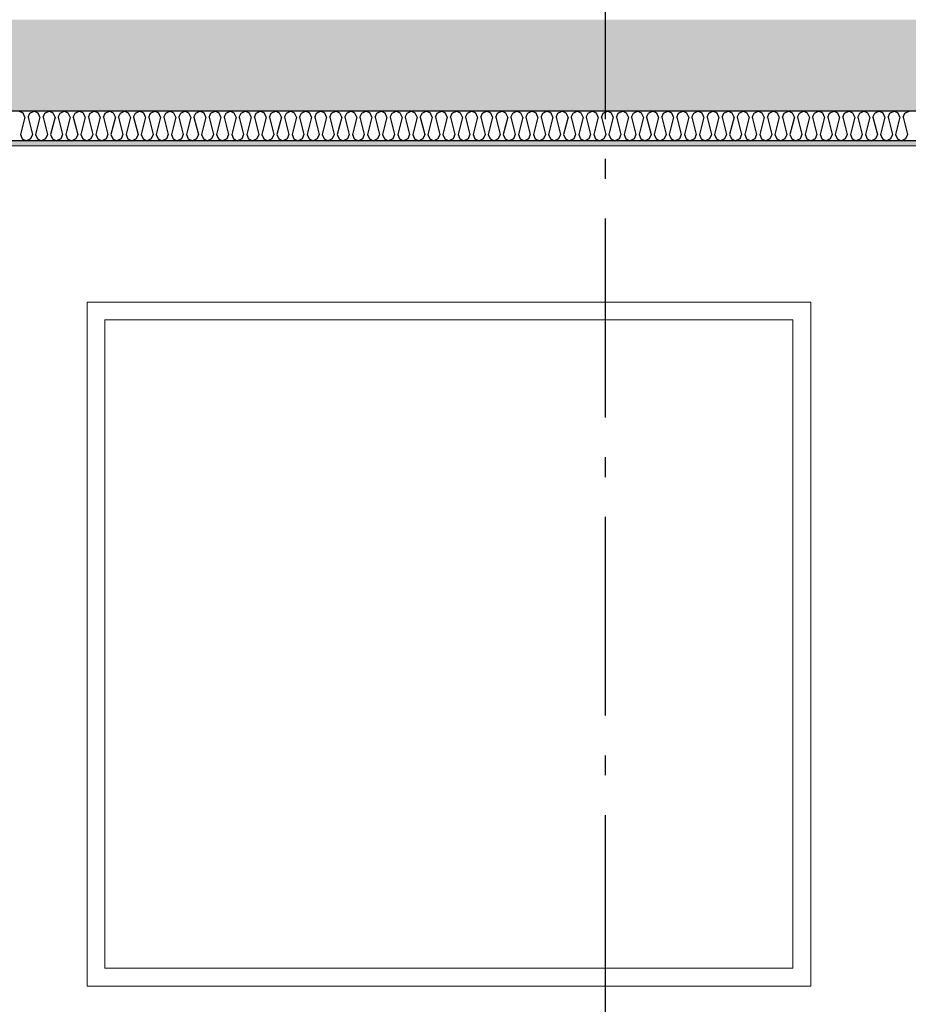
# Model space of a CAD drawing. Header units: millimetres. Extents: x -8544 to 51179, y -2070 to 23603.
# Tile 51 of 174: x 6945 to 9179, y 4374 to 6850. Entities that reach past the tile are written whole.
import ezdxf
from ezdxf.enums import TextEntityAlignment as Align

# ---------------------------------------------------------------- set-up
doc = ezdxf.new("R2010")
doc.units = ezdxf.units.MM
doc.header["$LTSCALE"] = 0.5
doc.header["$MEASUREMENT"] = 0
doc.linetypes.add('Akselinje', pattern=[1500, 1000, -200, 100, -200])
doc.linetypes.add('PLINE', pattern=[0])
doc.layers.add('236- Innvendig kledning og overflate(Nye konstruksjoner)', color=7, linetype='Continuous', lineweight=0)
doc.layers.add('244- Vinduer_ dører_ foldevegger(Nye konstruksjoner)', color=7, linetype='Continuous', lineweight=0)
for name, color, linetype in [('251- Frittbærende dekker', 7, 'Continuous'), ('251- Frittbærende dekker (Skravur)', 7, 'Continuous'), ('256- Faste himlinger og overflatebehandling (Skravur)(Nye konstruksjoner)', 7, 'Continuous'), ('256- Faste himlinger og overflatebehandling(Nye konstruksjoner)', 7, 'Continuous'), ('82-- Modullinjer', 7, 'Continuous')]:
    doc.layers.add(name, color=color, linetype=linetype)
doc.styles.add('GENERATED_STYLE_1', font='arial.ttf')

# ---------------------------------------------------------------- blocks, each defined once
blk = doc.blocks.new('*X70')
at = {"layer": '256- Faste himlinger og overflatebehandling (Skravur)(Nye konstruksjoner)', "linetype": 'PLINE'}
for p, q in [((6953.3, 6615.1), (6942.9, 6620)), ((6957.9, 6604.9), (6953.3, 6615.1)), ((6965.9, 6604.9), (6970.5, 6615.1)), ((6970.5, 6615.1), (6980.9, 6620)), ((6991.2, 6615.1), (6980.9, 6620)), ((6995.9, 6604.9), (6991.2, 6615.1)), ((7003.8, 6604.9), (7008.4, 6615.1)), ((7008.4, 6615.1), (7018.8, 6620)), ((7029.2, 6615.1), (7018.8, 6620)), ((7033.8, 6604.9), (7029.2, 6615.1)), ((7041.8, 6604.9), (7046.4, 6615.1)), ((7046.4, 6615.1), (7056.7, 6620)), ((7067.1, 6615.1), (7056.7, 6620)), ((7071.7, 6604.9), (7067.1, 6615.1)), ((7079.7, 6604.9), (7084.3, 6615.1)), ((7084.3, 6615.1), (7094.7, 6620)), ((7105, 6615.1), (7094.7, 6620)), ((7109.7, 6604.9), (7105, 6615.1)), ((7117.6, 6604.9), (7122.3, 6615.1)), ((7122.3, 6615.1), (7132.6, 6620)), ((7143, 6615.1), (7132.6, 6620)), ((7147.6, 6604.9), (7143, 6615.1)), ((7155.6, 6604.9), (7160.2, 6615.1)), ((7160.2, 6615.1), (7170.6, 6620)), ((7180.9, 6615.1), (7170.6, 6620)), ((7185.5, 6604.9), (7180.9, 6615.1)), ((7193.5, 6604.9), (7198.1, 6615.1)), ((7198.1, 6615.1), (7208.5, 6620)), ((7218.9, 6615.1), (7208.5, 6620)), ((7223.5, 6604.9), (7218.9, 6615.1)), ((7231.5, 6604.9), (7236.1, 6615.1)), ((7236.1, 6615.1), (7246.4, 6620)), ((7256.8, 6615.1), (7246.4, 6620)), ((7261.4, 6604.9), (7256.8, 6615.1)), ((7269.4, 6604.9), (7274, 6615.1)), ((7274, 6615.1), (7284.4, 6620)), ((7294.7, 6615.1), (7284.4, 6620)), ((7299.4, 6604.9), (7294.7, 6615.1)), ((7307.3, 6604.9), (7312, 6615.1)), ((7312, 6615.1), (7322.3, 6620)), ((7332.7, 6615.1), (7322.3, 6620)), ((7337.3, 6604.9), (7332.7, 6615.1)), ((7345.3, 6604.9), (7349.9, 6615.1)), ((7349.9, 6615.1), (7360.3, 6620)), ((7370.6, 6615.1), (7360.3, 6620)), ((7375.2, 6604.9), (7370.6, 6615.1)), ((7383.2, 6604.9), (7387.8, 6615.1)), ((7387.8, 6615.1), (7398.2, 6620)), ((7408.6, 6615.1), (7398.2, 6620)), ((7413.2, 6604.9), (7408.6, 6615.1)), ((7421.2, 6604.9), (7425.8, 6615.1)), ((7425.8, 6615.1), (7436.1, 6620)), ((7446.5, 6615.1), (7436.1, 6620)), ((7451.1, 6604.9), (7446.5, 6615.1)), ((7459.1, 6604.9), (7463.7, 6615.1)), ((7463.7, 6615.1), (7474.1, 6620)), ((7484.4, 6615.1), (7474.1, 6620)), ((7489.1, 6604.9), (7484.4, 6615.1)), ((7497, 6604.9), (7501.7, 6615.1)), ((7501.7, 6615.1), (7512, 6620)), ((7522.4, 6615.1), (7512, 6620)), ((7527, 6604.9), (7522.4, 6615.1)), ((7535, 6604.9), (7539.6, 6615.1)), ((7539.6, 6615.1), (7550, 6620)), ((7560.3, 6615.1), (7550, 6620)), ((7564.9, 6604.9), (7560.3, 6615.1)), ((7572.9, 6604.9), (7577.5, 6615.1)), ((7577.5, 6615.1), (7587.9, 6620)), ((7598.3, 6615.1), (7587.9, 6620)), ((7602.9, 6604.9), (7598.3, 6615.1)), ((7610.9, 6604.9), (7615.5, 6615.1)), ((7615.5, 6615.1), (7625.8, 6620)), ((7636.2, 6615.1), (7625.8, 6620)), ((7640.8, 6604.9), (7636.2, 6615.1)), ((7648.8, 6604.9), (7653.4, 6615.1)), ((7653.4, 6615.1), (7663.8, 6620)), ((7674.1, 6615.1), (7663.8, 6620)), ((7678.8, 6604.9), (7674.1, 6615.1)), ((7686.7, 6604.9), (7691.4, 6615.1)), ((7691.4, 6615.1), (7701.7, 6620)), ((7712.1, 6615.1), (7701.7, 6620)), ((7716.7, 6604.9), (7712.1, 6615.1)), ((7724.7, 6604.9), (7729.3, 6615.1)), ((7729.3, 6615.1), (7739.7, 6620)), ((7750, 6615.1), (7739.7, 6620)), ((7754.6, 6604.9), (7750, 6615.1)), ((7762.6, 6604.9), (7767.2, 6615.1)), ((7767.2, 6615.1), (7777.6, 6620)), ((7788, 6615.1), (7777.6, 6620)), ((7792.6, 6604.9), (7788, 6615.1)), ((7800.6, 6604.9), (7805.2, 6615.1)), ((7805.2, 6615.1), (7815.5, 6620)), ((7825.9, 6615.1), (7815.5, 6620)), ((7830.5, 6604.9), (7825.9, 6615.1)), ((7838.5, 6604.9), (7843.1, 6615.1)), ((7843.1, 6615.1), (7853.5, 6620)), ((7863.8, 6615.1), (7853.5, 6620)), ((7868.5, 6604.9), (7863.8, 6615.1)), ((7876.4, 6604.9), (7881.1, 6615.1)), ((7881.1, 6615.1), (7891.4, 6620)), ((7901.8, 6615.1), (7891.4, 6620)), ((7906.4, 6604.9), (7901.8, 6615.1)), ((7914.4, 6604.9), (7919, 6615.1)), ((7919, 6615.1), (7929.4, 6620)), ((7939.7, 6615.1), (7929.4, 6620)), ((7944.3, 6604.9), (7939.7, 6615.1)), ((7952.3, 6604.9), (7956.9, 6615.1)), ((7956.9, 6615.1), (7967.3, 6620)), ((7977.7, 6615.1), (7967.3, 6620)), ((7982.3, 6604.9), (7977.7, 6615.1)), ((7990.2, 6604.9), (7994.9, 6615.1)), ((7994.9, 6615.1), (8005.2, 6620)), ((8015.6, 6615.1), (8005.2, 6620)), ((8020.2, 6604.9), (8015.6, 6615.1)), ((8028.2, 6604.9), (8032.8, 6615.1)), ((8032.8, 6615.1), (8043.2, 6620)), ((8053.5, 6615.1), (8043.2, 6620)), ((8058.2, 6604.9), (8053.5, 6615.1)), ((8066.1, 6604.9), (8070.8, 6615.1)), ((8070.8, 6615.1), (8081.1, 6620)), ((8091.5, 6615.1), (8081.1, 6620)), ((8096.1, 6604.9), (8091.5, 6615.1)), ((8104.1, 6604.9), (8108.7, 6615.1)), ((8108.7, 6615.1), (8119.1, 6620)), ((8129.4, 6615.1), (8119.1, 6620)), ((8134, 6604.9), (8129.4, 6615.1)), ((8142, 6604.9), (8146.6, 6615.1)), ((8146.6, 6615.1), (8157, 6620)), ((8167.4, 6615.1), (8157, 6620)), ((8172, 6604.9), (8167.4, 6615.1)), ((8179.9, 6604.9), (8184.6, 6615.1)), ((8184.6, 6615.1), (8194.9, 6620)), ((8205.3, 6615.1), (8194.9, 6620)), ((8209.9, 6604.9), (8205.3, 6615.1)), ((8217.9, 6604.9), (8222.5, 6615.1)), ((8222.5, 6615.1), (8232.9, 6620)), ((8243.2, 6615.1), (8232.9, 6620)), ((8247.9, 6604.9), (8243.2, 6615.1)), ((8255.8, 6604.9), (8260.4, 6615.1)), ((8260.4, 6615.1), (8270.8, 6620)), ((8281.2, 6615.1), (8270.8, 6620)), ((8285.8, 6604.9), (8281.2, 6615.1)), ((8293.8, 6604.9), (8298.4, 6615.1)), ((8298.4, 6615.1), (8308.7, 6620)), ((8319.1, 6615.1), (8308.7, 6620)), ((8323.7, 6604.9), (8319.1, 6615.1)), ((8331.7, 6604.9), (8336.3, 6615.1)), ((8336.3, 6615.1), (8346.7, 6620)), ((8357, 6615.1), (8346.7, 6620)), ((8361.7, 6604.9), (8357, 6615.1)), ((8369.6, 6604.9), (8374.3, 6615.1)), ((8374.3, 6615.1), (8384.6, 6620)), ((8395, 6615.1), (8384.6, 6620)), ((8399.6, 6604.9), (8395, 6615.1)), ((8407.6, 6604.9), (8412.2, 6615.1)), ((8412.2, 6615.1), (8422.6, 6620)), ((8432.9, 6615.1), (8422.6, 6620)), ((8437.6, 6604.9), (8432.9, 6615.1)), ((8445.5, 6604.9), (8450.1, 6615.1)), ((8450.1, 6615.1), (8460.5, 6620)), ((8470.9, 6615.1), (8460.5, 6620)), ((8475.5, 6604.9), (8470.9, 6615.1)), ((8483.5, 6604.9), (8488.1, 6615.1)), ((8488.1, 6615.1), (8498.4, 6620)), ((8508.8, 6615.1), (8498.4, 6620)), ((8513.4, 6604.9), (8508.8, 6615.1)), ((8521.4, 6604.9), (8526, 6615.1)), ((8526, 6615.1), (8536.4, 6620)), ((8546.7, 6615.1), (8536.4, 6620)), ((8551.4, 6604.9), (8546.7, 6615.1)), ((8559.3, 6604.9), (8564, 6615.1)), ((8564, 6615.1), (8574.3, 6620)), ((8584.7, 6615.1), (8574.3, 6620)), ((8589.3, 6604.9), (8584.7, 6615.1)), ((8597.3, 6604.9), (8601.9, 6615.1)), ((8601.9, 6615.1), (8612.3, 6620)), ((8622.6, 6615.1), (8612.3, 6620)), ((8627.2, 6604.9), (8622.6, 6615.1)), ((8635.2, 6604.9), (8639.8, 6615.1)), ((8639.8, 6615.1), (8650.2, 6620)), ((8660.6, 6615.1), (8650.2, 6620)), ((8665.2, 6604.9), (8660.6, 6615.1)), ((8673.2, 6604.9), (8677.8, 6615.1)), ((8677.8, 6615.1), (8688.1, 6620)), ((8698.5, 6615.1), (8688.1, 6620)), ((8703.1, 6604.9), (8698.5, 6615.1)), ((8711.1, 6604.9), (8715.7, 6615.1)), ((8715.7, 6615.1), (8726.1, 6620)), ((8736.4, 6615.1), (8726.1, 6620)), ((8741.1, 6604.9), (8736.4, 6615.1)), ((8749, 6604.9), (8753.7, 6615.1)), ((8753.7, 6615.1), (8764, 6620)), ((8774.4, 6615.1), (8764, 6620)), ((8779, 6604.9), (8774.4, 6615.1)), ((8787, 6604.9), (8791.6, 6615.1)), ((8791.6, 6615.1), (8802, 6620)), ((8812.3, 6615.1), (8802, 6620)), ((8816.9, 6604.9), (8812.3, 6615.1)), ((8824.9, 6604.9), (8829.5, 6615.1)), ((8829.5, 6615.1), (8839.9, 6620)), ((8850.3, 6615.1), (8839.9, 6620)), ((8854.9, 6604.9), (8850.3, 6615.1)), ((8862.9, 6604.9), (8867.5, 6615.1)), ((8867.5, 6615.1), (8877.8, 6620)), ((8888.2, 6615.1), (8877.8, 6620)), ((8892.8, 6604.9), (8888.2, 6615.1)), ((8900.8, 6604.9), (8905.4, 6615.1)), ((8905.4, 6615.1), (8915.8, 6620)), ((8926.1, 6615.1), (8915.8, 6620)), ((8930.8, 6604.9), (8926.1, 6615.1)), ((8938.7, 6604.9), (8943.4, 6615.1)), ((8943.4, 6615.1), (8953.7, 6620)), ((8964.1, 6615.1), (8953.7, 6620)), ((8968.7, 6604.9), (8964.1, 6615.1)), ((8976.7, 6604.9), (8981.3, 6615.1)), ((8981.3, 6615.1), (8991.7, 6620)), ((9002, 6615.1), (8991.7, 6620)), ((9006.6, 6604.9), (9002, 6615.1)), ((9014.6, 6604.9), (9019.2, 6615.1)), ((9019.2, 6615.1), (9029.6, 6620)), ((9040, 6615.1), (9029.6, 6620)), ((9044.6, 6604.9), (9040, 6615.1)), ((9052.6, 6604.9), (9057.2, 6615.1)), ((9057.2, 6615.1), (9067.5, 6620)), ((9077.9, 6615.1), (9067.5, 6620)), ((9082.5, 6604.9), (9077.9, 6615.1)), ((9090.5, 6604.9), (9095.1, 6615.1)), ((9095.1, 6615.1), (9105.5, 6620)), ((9115.8, 6615.1), (9105.5, 6620)), ((9120.5, 6604.9), (9115.8, 6615.1)), ((9128.4, 6604.9), (9133.1, 6615.1)), ((9133.1, 6615.1), (9143.4, 6620)), ((9153.8, 6615.1), (9143.4, 6620)), ((9158.4, 6604.9), (9153.8, 6615.1)), ((9166.4, 6604.9), (9171, 6615.1)), ((9171, 6615.1), (9181.4, 6620)), ((6957.9, 6604.9), (6946.9, 6560.9)), ((6965.9, 6604.9), (6976.9, 6560.9)), ((6995.9, 6604.9), (6984.9, 6560.9)), ((7003.8, 6604.9), (7014.8, 6560.9)), ((7033.8, 6604.9), (7022.8, 6560.9)), ((7041.8, 6604.9), (7052.8, 6560.9)), ((7071.7, 6604.9), (7060.7, 6560.9)), ((7079.7, 6604.9), (7090.7, 6560.9)), ((7109.7, 6604.9), (7098.7, 6560.9)), ((7117.6, 6604.9), (7128.6, 6560.9)), ((7147.6, 6604.9), (7136.6, 6560.9)), ((7155.6, 6604.9), (7166.6, 6560.9)), ((7185.5, 6604.9), (7174.5, 6560.9)), ((7193.5, 6604.9), (7204.5, 6560.9)), ((7223.5, 6604.9), (7212.5, 6560.9)), ((7231.5, 6604.9), (7242.5, 6560.9)), ((7261.4, 6604.9), (7250.4, 6560.9)), ((7269.4, 6604.9), (7280.4, 6560.9)), ((7299.4, 6604.9), (7288.4, 6560.9)), ((7307.3, 6604.9), (7318.3, 6560.9)), ((7337.3, 6604.9), (7326.3, 6560.9)), ((7345.3, 6604.9), (7356.3, 6560.9)), ((7375.2, 6604.9), (7364.2, 6560.9)), ((7383.2, 6604.9), (7394.2, 6560.9)), ((7413.2, 6604.9), (7402.2, 6560.9)), ((7421.2, 6604.9), (7432.2, 6560.9)), ((7451.1, 6604.9), (7440.1, 6560.9)), ((7459.1, 6604.9), (7470.1, 6560.9)), ((7489.1, 6604.9), (7478.1, 6560.9)), ((7497, 6604.9), (7508, 6560.9)), ((7527, 6604.9), (7516, 6560.9)), ((7535, 6604.9), (7546, 6560.9)), ((7564.9, 6604.9), (7553.9, 6560.9)), ((7572.9, 6604.9), (7583.9, 6560.9)), ((7602.9, 6604.9), (7591.9, 6560.9)), ((7610.9, 6604.9), (7621.9, 6560.9)), ((7640.8, 6604.9), (7629.8, 6560.9)), ((7648.8, 6604.9), (7659.8, 6560.9)), ((7678.8, 6604.9), (7667.8, 6560.9)), ((7686.7, 6604.9), (7697.7, 6560.9)), ((7716.7, 6604.9), (7705.7, 6560.9)), ((7724.7, 6604.9), (7735.7, 6560.9)), ((7754.6, 6604.9), (7743.6, 6560.9)), ((7762.6, 6604.9), (7773.6, 6560.9)), ((7792.6, 6604.9), (7781.6, 6560.9)), ((7800.6, 6604.9), (7811.5, 6560.9)), ((7830.5, 6604.9), (7819.5, 6560.9)), ((7838.5, 6604.9), (7849.5, 6560.9)), ((7868.5, 6604.9), (7857.5, 6560.9)), ((7876.4, 6604.9), (7887.4, 6560.9)), ((7906.4, 6604.9), (7895.4, 6560.9)), ((7914.4, 6604.9), (7925.4, 6560.9)), ((7944.3, 6604.9), (7933.3, 6560.9)), ((7952.3, 6604.9), (7963.3, 6560.9)), ((7982.3, 6604.9), (7971.3, 6560.9)), ((7990.2, 6604.9), (8001.2, 6560.9)), ((8020.2, 6604.9), (8009.2, 6560.9)), ((8028.2, 6604.9), (8039.2, 6560.9)), ((8058.2, 6604.9), (8047.2, 6560.9)), ((8066.1, 6604.9), (8077.1, 6560.9)), ((8096.1, 6604.9), (8085.1, 6560.9)), ((8104.1, 6604.9), (8115.1, 6560.9)), ((8134, 6604.9), (8123, 6560.9)), ((8142, 6604.9), (8153, 6560.9)), ((8172, 6604.9), (8161, 6560.9)), ((8179.9, 6604.9), (8190.9, 6560.9)), ((8209.9, 6604.9), (8198.9, 6560.9)), ((8217.9, 6604.9), (8228.9, 6560.9)), ((8247.9, 6604.9), (8236.9, 6560.9)), ((8255.8, 6604.9), (8266.8, 6560.9)), ((8285.8, 6604.9), (8274.8, 6560.9)), ((8293.8, 6604.9), (8304.8, 6560.9)), ((8323.7, 6604.9), (8312.7, 6560.9)), ((8331.7, 6604.9), (8342.7, 6560.9)), ((8361.7, 6604.9), (8350.7, 6560.9)), ((8369.6, 6604.9), (8380.6, 6560.9)), ((8399.6, 6604.9), (8388.6, 6560.9)), ((8407.6, 6604.9), (8418.6, 6560.9)), ((8437.6, 6604.9), (8426.6, 6560.9)), ((8445.5, 6604.9), (8456.5, 6560.9)), ((8475.5, 6604.9), (8464.5, 6560.9)), ((8483.5, 6604.9), (8494.5, 6560.9)), ((8513.4, 6604.9), (8502.4, 6560.9)), ((8521.4, 6604.9), (8532.4, 6560.9)), ((8551.4, 6604.9), (8540.4, 6560.9)), ((8559.3, 6604.9), (8570.3, 6560.9)), ((8589.3, 6604.9), (8578.3, 6560.9)), ((8597.3, 6604.9), (8608.3, 6560.9)), ((8627.2, 6604.9), (8616.2, 6560.9)), ((8635.2, 6604.9), (8646.2, 6560.9)), ((8665.2, 6604.9), (8654.2, 6560.9)), ((8673.2, 6604.9), (8684.2, 6560.9)), ((8703.1, 6604.9), (8692.1, 6560.9)), ((8711.1, 6604.9), (8722.1, 6560.9)), ((8741.1, 6604.9), (8730.1, 6560.9)), ((8749, 6604.9), (8760, 6560.9)), ((8779, 6604.9), (8768, 6560.9)), ((8787, 6604.9), (8798, 6560.9)), ((8816.9, 6604.9), (8805.9, 6560.9)), ((8824.9, 6604.9), (8835.9, 6560.9)), ((8854.9, 6604.9), (8843.9, 6560.9)), ((8862.9, 6604.9), (8873.9, 6560.9)), ((8892.8, 6604.9), (8881.8, 6560.9)), ((8900.8, 6604.9), (8911.8, 6560.9)), ((8930.8, 6604.9), (8919.8, 6560.9)), ((8938.7, 6604.9), (8949.7, 6560.9)), ((8968.7, 6604.9), (8957.7, 6560.9)), ((8976.7, 6604.9), (8987.7, 6560.9)), ((9006.6, 6604.9), (8995.6, 6560.9)), ((9014.6, 6604.9), (9025.6, 6560.9)), ((9044.6, 6604.9), (9033.6, 6560.9)), ((9052.6, 6604.9), (9063.6, 6560.9)), ((9082.5, 6604.9), (9071.5, 6560.9)), ((9090.5, 6604.9), (9101.5, 6560.9)), ((9120.5, 6604.9), (9109.5, 6560.9)), ((9128.4, 6604.9), (9139.4, 6560.9)), ((9158.4, 6604.9), (9147.4, 6560.9)), ((9166.4, 6604.9), (9177.4, 6560.9)), ((6946.9, 6560.9), (6951.5, 6550.8)), ((6951.5, 6550.8), (6961.9, 6545)), ((6972.3, 6550.8), (6961.9, 6545)), ((6976.9, 6560.9), (6972.3, 6550.8)), ((6984.9, 6560.9), (6989.5, 6550.8)), ((6989.5, 6550.8), (6999.8, 6545)), ((7010.2, 6550.8), (6999.8, 6545)), ((7014.8, 6560.9), (7010.2, 6550.8)), ((7022.8, 6560.9), (7027.4, 6550.8)), ((7027.4, 6550.8), (7037.8, 6545)), ((7048.1, 6550.8), (7037.8, 6545)), ((7052.8, 6560.9), (7048.1, 6550.8)), ((7060.7, 6560.9), (7065.4, 6550.8)), ((7065.4, 6550.8), (7075.7, 6545)), ((7086.1, 6550.8), (7075.7, 6545)), ((7090.7, 6560.9), (7086.1, 6550.8)), ((7098.7, 6560.9), (7103.3, 6550.8)), ((7103.3, 6550.8), (7113.7, 6545)), ((7124, 6550.8), (7113.7, 6545)), ((7128.6, 6560.9), (7124, 6550.8)), ((7136.6, 6560.9), (7141.2, 6550.8)), ((7141.2, 6550.8), (7151.6, 6545)), ((7162, 6550.8), (7151.6, 6545)), ((7166.6, 6560.9), (7162, 6550.8)), ((7174.5, 6560.9), (7179.2, 6550.8)), ((7179.2, 6550.8), (7189.5, 6545)), ((7199.9, 6550.8), (7189.5, 6545)), ((7204.5, 6560.9), (7199.9, 6550.8)), ((7212.5, 6560.9), (7217.1, 6550.8)), ((7217.1, 6550.8), (7227.5, 6545)), ((7237.8, 6550.8), (7227.5, 6545)), ((7242.5, 6560.9), (7237.8, 6550.8)), ((7250.4, 6560.9), (7255.1, 6550.8)), ((7255.1, 6550.8), (7265.4, 6545)), ((7275.8, 6550.8), (7265.4, 6545)), ((7280.4, 6560.9), (7275.8, 6550.8)), ((7288.4, 6560.9), (7293, 6550.8)), ((7293, 6550.8), (7303.4, 6545)), ((7313.7, 6550.8), (7303.4, 6545)), ((7318.3, 6560.9), (7313.7, 6550.8)), ((7326.3, 6560.9), (7330.9, 6550.8)), ((7330.9, 6550.8), (7341.3, 6545)), ((7351.7, 6550.8), (7341.3, 6545)), ((7356.3, 6560.9), (7351.7, 6550.8)), ((7364.2, 6560.9), (7368.9, 6550.8)), ((7368.9, 6550.8), (7379.2, 6545)), ((7389.6, 6550.8), (7379.2, 6545)), ((7394.2, 6560.9), (7389.6, 6550.8)), ((7402.2, 6560.9), (7406.8, 6550.8)), ((7406.8, 6550.8), (7417.2, 6545)), ((7427.5, 6550.8), (7417.2, 6545)), ((7432.2, 6560.9), (7427.5, 6550.8)), ((7440.1, 6560.9), (7444.7, 6550.8)), ((7444.7, 6550.8), (7455.1, 6545)), ((7465.5, 6550.8), (7455.1, 6545)), ((7470.1, 6560.9), (7465.5, 6550.8)), ((7478.1, 6560.9), (7482.7, 6550.8)), ((7482.7, 6550.8), (7493, 6545)), ((7503.4, 6550.8), (7493, 6545)), ((7508, 6560.9), (7503.4, 6550.8)), ((7516, 6560.9), (7520.6, 6550.8)), ((7520.6, 6550.8), (7531, 6545)), ((7541.3, 6550.8), (7531, 6545)), ((7546, 6560.9), (7541.3, 6550.8)), ((7553.9, 6560.9), (7558.6, 6550.8)), ((7558.6, 6550.8), (7568.9, 6545)), ((7579.3, 6550.8), (7568.9, 6545)), ((7583.9, 6560.9), (7579.3, 6550.8)), ((7591.9, 6560.9), (7596.5, 6550.8)), ((7596.5, 6550.8), (7606.9, 6545)), ((7617.2, 6550.8), (7606.9, 6545)), ((7621.9, 6560.9), (7617.2, 6550.8)), ((7629.8, 6560.9), (7634.4, 6550.8)), ((7634.4, 6550.8), (7644.8, 6545)), ((7655.2, 6550.8), (7644.8, 6545)), ((7659.8, 6560.9), (7655.2, 6550.8)), ((7667.8, 6560.9), (7672.4, 6550.8)), ((7672.4, 6550.8), (7682.7, 6545)), ((7693.1, 6550.8), (7682.7, 6545)), ((7697.7, 6560.9), (7693.1, 6550.8)), ((7705.7, 6560.9), (7710.3, 6550.8)), ((7710.3, 6550.8), (7720.7, 6545)), ((7731, 6550.8), (7720.7, 6545)), ((7735.7, 6560.9), (7731, 6550.8)), ((7743.6, 6560.9), (7748.3, 6550.8)), ((7748.3, 6550.8), (7758.6, 6545)), ((7769, 6550.8), (7758.6, 6545)), ((7773.6, 6560.9), (7769, 6550.8)), ((7781.6, 6560.9), (7786.2, 6550.8)), ((7786.2, 6550.8), (7796.6, 6545)), ((7806.9, 6550.8), (7796.6, 6545)), ((7811.5, 6560.9), (7806.9, 6550.8)), ((7819.5, 6560.9), (7824.1, 6550.8)), ((7824.1, 6550.8), (7834.5, 6545)), ((7844.9, 6550.8), (7834.5, 6545)), ((7849.5, 6560.9), (7844.9, 6550.8)), ((7857.5, 6560.9), (7862.1, 6550.8)), ((7862.1, 6550.8), (7872.4, 6545)), ((7882.8, 6550.8), (7872.4, 6545)), ((7887.4, 6560.9), (7882.8, 6550.8)), ((7895.4, 6560.9), (7900, 6550.8)), ((7900, 6550.8), (7910.4, 6545)), ((7920.7, 6550.8), (7910.4, 6545)), ((7925.4, 6560.9), (7920.7, 6550.8)), ((7933.3, 6560.9), (7938, 6550.8)), ((7938, 6550.8), (7948.3, 6545)), ((7958.7, 6550.8), (7948.3, 6545)), ((7963.3, 6560.9), (7958.7, 6550.8)), ((7971.3, 6560.9), (7975.9, 6550.8)), ((7975.9, 6550.8), (7986.3, 6545)), ((7996.6, 6550.8), (7986.3, 6545)), ((8001.2, 6560.9), (7996.6, 6550.8)), ((8009.2, 6560.9), (8013.8, 6550.8)), ((8013.8, 6550.8), (8024.2, 6545)), ((8034.6, 6550.8), (8024.2, 6545)), ((8039.2, 6560.9), (8034.6, 6550.8)), ((8047.2, 6560.9), (8051.8, 6550.8)), ((8051.8, 6550.8), (8062.1, 6545)), ((8072.5, 6550.8), (8062.1, 6545)), ((8077.1, 6560.9), (8072.5, 6550.8)), ((8085.1, 6560.9), (8089.7, 6550.8)), ((8089.7, 6550.8), (8100.1, 6545)), ((8110.4, 6550.8), (8100.1, 6545)), ((8115.1, 6560.9), (8110.4, 6550.8)), ((8123, 6560.9), (8127.7, 6550.8)), ((8127.7, 6550.8), (8138, 6545)), ((8148.4, 6550.8), (8138, 6545)), ((8153, 6560.9), (8148.4, 6550.8)), ((8161, 6560.9), (8165.6, 6550.8)), ((8165.6, 6550.8), (8176, 6545)), ((8186.3, 6550.8), (8176, 6545)), ((8190.9, 6560.9), (8186.3, 6550.8)), ((8198.9, 6560.9), (8203.5, 6550.8)), ((8203.5, 6550.8), (8213.9, 6545)), ((8224.3, 6550.8), (8213.9, 6545)), ((8228.9, 6560.9), (8224.3, 6550.8)), ((8236.9, 6560.9), (8241.5, 6550.8)), ((8241.5, 6550.8), (8251.8, 6545)), ((8262.2, 6550.8), (8251.8, 6545)), ((8266.8, 6560.9), (8262.2, 6550.8)), ((8274.8, 6560.9), (8279.4, 6550.8)), ((8279.4, 6550.8), (8289.8, 6545)), ((8300.1, 6550.8), (8289.8, 6545)), ((8304.8, 6560.9), (8300.1, 6550.8)), ((8312.7, 6560.9), (8317.4, 6550.8)), ((8317.4, 6550.8), (8327.7, 6545)), ((8338.1, 6550.8), (8327.7, 6545)), ((8342.7, 6560.9), (8338.1, 6550.8)), ((8350.7, 6560.9), (8355.3, 6550.8)), ((8355.3, 6550.8), (8365.7, 6545)), ((8376, 6550.8), (8365.7, 6545)), ((8380.6, 6560.9), (8376, 6550.8)), ((8388.6, 6560.9), (8393.2, 6550.8)), ((8393.2, 6550.8), (8403.6, 6545)), ((8414, 6550.8), (8403.6, 6545)), ((8418.6, 6560.9), (8414, 6550.8)), ((8426.6, 6560.9), (8431.2, 6550.8)), ((8431.2, 6550.8), (8441.5, 6545)), ((8451.9, 6550.8), (8441.5, 6545)), ((8456.5, 6560.9), (8451.9, 6550.8)), ((8464.5, 6560.9), (8469.1, 6550.8)), ((8469.1, 6550.8), (8479.5, 6545)), ((8489.8, 6550.8), (8479.5, 6545)), ((8494.5, 6560.9), (8489.8, 6550.8)), ((8502.4, 6560.9), (8507.1, 6550.8)), ((8507.1, 6550.8), (8517.4, 6545)), ((8527.8, 6550.8), (8517.4, 6545)), ((8532.4, 6560.9), (8527.8, 6550.8)), ((8540.4, 6560.9), (8545, 6550.8)), ((8545, 6550.8), (8555.4, 6545)), ((8565.7, 6550.8), (8555.4, 6545)), ((8570.3, 6560.9), (8565.7, 6550.8)), ((8578.3, 6560.9), (8582.9, 6550.8)), ((8582.9, 6550.8), (8593.3, 6545)), ((8603.7, 6550.8), (8593.3, 6545)), ((8608.3, 6560.9), (8603.7, 6550.8)), ((8616.2, 6560.9), (8620.9, 6550.8)), ((8620.9, 6550.8), (8631.2, 6545)), ((8641.6, 6550.8), (8631.2, 6545)), ((8646.2, 6560.9), (8641.6, 6550.8)), ((8654.2, 6560.9), (8658.8, 6550.8)), ((8658.8, 6550.8), (8669.2, 6545)), ((8679.5, 6550.8), (8669.2, 6545)), ((8684.2, 6560.9), (8679.5, 6550.8)), ((8692.1, 6560.9), (8696.8, 6550.8)), ((8696.8, 6550.8), (8707.1, 6545)), ((8717.5, 6550.8), (8707.1, 6545)), ((8722.1, 6560.9), (8717.5, 6550.8)), ((8730.1, 6560.9), (8734.7, 6550.8)), ((8734.7, 6550.8), (8745.1, 6545)), ((8755.4, 6550.8), (8745.1, 6545)), ((8760, 6560.9), (8755.4, 6550.8)), ((8768, 6560.9), (8772.6, 6550.8)), ((8772.6, 6550.8), (8783, 6545)), ((8793.4, 6550.8), (8783, 6545)), ((8798, 6560.9), (8793.4, 6550.8)), ((8805.9, 6560.9), (8810.6, 6550.8)), ((8810.6, 6550.8), (8820.9, 6545)), ((8831.3, 6550.8), (8820.9, 6545)), ((8835.9, 6560.9), (8831.3, 6550.8)), ((8843.9, 6560.9), (8848.5, 6550.8)), ((8848.5, 6550.8), (8858.9, 6545)), ((8869.2, 6550.8), (8858.9, 6545)), ((8873.9, 6560.9), (8869.2, 6550.8)), ((8881.8, 6560.9), (8886.4, 6550.8)), ((8886.4, 6550.8), (8896.8, 6545)), ((8907.2, 6550.8), (8896.8, 6545)), ((8911.8, 6560.9), (8907.2, 6550.8)), ((8919.8, 6560.9), (8924.4, 6550.8)), ((8924.4, 6550.8), (8934.7, 6545)), ((8945.1, 6550.8), (8934.7, 6545)), ((8949.7, 6560.9), (8945.1, 6550.8)), ((8957.7, 6560.9), (8962.3, 6550.8)), ((8962.3, 6550.8), (8972.7, 6545)), ((8983, 6550.8), (8972.7, 6545)), ((8987.7, 6560.9), (8983, 6550.8)), ((8995.6, 6560.9), (9000.3, 6550.8)), ((9000.3, 6550.8), (9010.6, 6545)), ((9021, 6550.8), (9010.6, 6545)), ((9025.6, 6560.9), (9021, 6550.8)), ((9033.6, 6560.9), (9038.2, 6550.8)), ((9038.2, 6550.8), (9048.6, 6545)), ((9058.9, 6550.8), (9048.6, 6545)), ((9063.6, 6560.9), (9058.9, 6550.8)), ((9071.5, 6560.9), (9076.1, 6550.8)), ((9076.1, 6550.8), (9086.5, 6545)), ((9096.9, 6550.8), (9086.5, 6545)), ((9101.5, 6560.9), (9096.9, 6550.8)), ((9109.5, 6560.9), (9114.1, 6550.8)), ((9114.1, 6550.8), (9124.4, 6545)), ((9134.8, 6550.8), (9124.4, 6545)), ((9139.4, 6560.9), (9134.8, 6550.8)), ((9147.4, 6560.9), (9152, 6550.8)), ((9152, 6550.8), (9162.4, 6545)), ((9172.7, 6550.8), (9162.4, 6545)), ((9177.4, 6560.9), (9172.7, 6550.8))]:
    blk.add_line(p, q, dxfattribs=at)
blk = doc.blocks.new('Standard grid marker[5]', base_point=(8416.9, 12550))
at = {"layer": '82-- Modullinjer', "linetype": 'Akselinje'}
blk.add_line((8416.9, 12350), (8416.9, 1550), dxfattribs=at)
at = {"layer": '82-- Modullinjer', "style": 'GENERATED_STYLE_1'}
for tag, p in [('AC_MarkerText_1_0', (8416.9, 12887.5)), ('AC_MarkerText_1_1', (8416.9, 1187.5))]:
    blk.add_attdef(tag, text='', height=175, rotation=360, dxfattribs=at).set_placement(p, align=Align.TOP_CENTER)

msp = doc.modelspace()

# ---------------------------------------------------------------- hatches: boundary and pattern name
at = {"layer": '251- Frittbærende dekker (Skravur)', "linetype": 'Continuous'}
h = msp.add_hatch(dxfattribs=at)
h.set_pattern_fill('Betong_strukturell', color=256, style=0, pattern_type=2)
h.set_pattern_definition([(0, (0, 0), (0, 311.769), [30, -150]), (0, (90, 155.9), (0, 311.769), [30, -150]), (60, (0, 0), (-270, 155.8846), [30, -150]), (60, (180, 0), (-270, 155.8846), [30, -150]), (120, (30, 0), (270, 155.8846), [30, -150]), (120, (210, 0), (270, 155.8846), [30, -150]), (0, (0, 30), (0, 60), [0, -60, 0, -90]), (45, (30, 30), (-42.4264, 42.4264), [0, -45, 0, -75])])
h.paths.add_polyline_path([(-4683.1, 6620), (12116.9, 6620), (12116.9, 6850), (-4683.1, 6850)])
at = {"layer": '256- Faste himlinger og overflatebehandling (Skravur)(Nye konstruksjoner)', "linetype": 'Continuous'}
h = msp.add_hatch(dxfattribs=at)
h.set_pattern_fill('Gips', color=256, style=0, pattern_type=2)
h.set_pattern_definition([(0, (0, 0), (0, 86.60254), [0, -50]), (0, (25, 43.3), (0, 86.60254), [0, -50])])
h.paths.add_polyline_path([(191.9, 6532.5), (11911.9, 6532.5), (11911.9, 6545), (191.9, 6545)])

# ---------------------------------------------------------------- linework, layer by layer
at = {"layer": '236- Innvendig kledning og overflate(Nye konstruksjoner)', "linetype": 'PLINE'}
msp.add_line((11911.9, 6532.5), (191.9, 6532.5), dxfattribs=at)
at = {"layer": '244- Vinduer_ dører_ foldevegger(Nye konstruksjoner)', "linetype": 'PLINE'}
for p, q in [((7114.4, 4420), (7114.4, 6140)), ((7114.4, 6140), (8934.4, 6140)), ((8934.4, 6140), (8934.4, 4420)), ((7159.4, 4465), (7159.4, 6095)), ((7159.4, 6095), (8889.4, 6095)), ((8889.4, 6095), (8889.4, 4465)), ((8889.4, 4465), (7159.4, 4465)), ((8934.4, 4420), (7114.4, 4420))]:
    msp.add_line(p, q, dxfattribs=at)
at = {"layer": '251- Frittbærende dekker', "linetype": 'PLINE', "flags": 128}
msp.add_lwpolyline([(11911.9, 6620), (191.9, 6620), (179.4, 6620), (166.9, 6620), (46.9, 6620), (34.4, 6620), (21.9, 6620), (-2208.1, 6620), (-2220.6, 6620), (-2233.1, 6620), (-2353.1, 6620), (-2365.6, 6620), (-2378.1, 6620), (-4633.1, 6620), (-4681.1, 6620), (-4683.1, 6620)], dxfattribs=at)
at = {"layer": '256- Faste himlinger og overflatebehandling(Nye konstruksjoner)', "linetype": 'PLINE'}
msp.add_line((11911.9, 6545), (191.9, 6545), dxfattribs=at)

# ---------------------------------------------------------------- block references
at = {"layer": '256- Faste himlinger og overflatebehandling(Nye konstruksjoner)'}
msp.add_blockref('*X70', (0, 0), dxfattribs=at)
at = {"layer": '82-- Modullinjer', "linetype": 'PLINE'}
msp.add_blockref('Standard grid marker[5]', (8416.9, 12550), dxfattribs=at)

doc.saveas('drawing.dxf')
